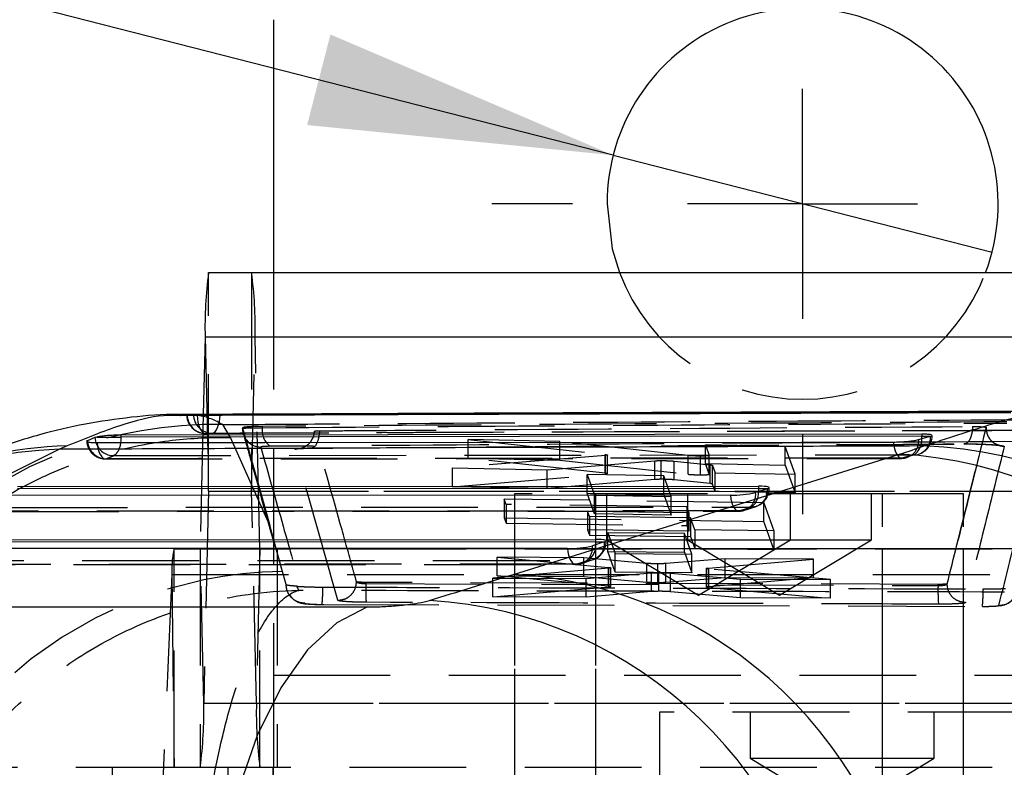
# Model space of a CAD drawing. Extents: x 65 to 753, y 47 to 611.
# Tile 9 of 22: x 314 to 335, y 129 to 145. Entities that reach past the tile are written whole.
import ezdxf

# ---------------------------------------------------------------- set-up
doc = ezdxf.new("R2010")
doc.units = 0
doc.header["$LTSCALE"] = 2
doc.linetypes.add('HIDDEN', pattern=[1.905, 1.27, -0.635])
doc.layers.get('0').update_dxf_attribs({"linetype": 'CONTINUOUS'})
doc.styles.add('SLDTEXTSTYLE0', font='TXT', dxfattribs={"width": 0.75})
doc.dimstyles.new('SLDDIMSTYLE3', dxfattribs={"dimtxt": 7, "dimasz": 6.604, "dimexe": 0, "dimexo": 0.0625, "dimgap": 1.75, "dimtad": 1, "dimdec": 3, "dimrnd": 1e-09, "dimzin": 12, "dimtxsty": 'SLDTEXTSTYLE0', "dimblk1": 'NONE', "dimsah": 1, "dimcen": 0, "dimazin": 3, "dimtfac": 1, "dimtdec": 3, "dimtmove": 0, "dimatfit": 3, "dimtolj": 1, "dimtzin": 12})

# ---------------------------------------------------------------- blocks, each defined once
blk = doc.blocks.new('_D_9')
at = {"color": 179, "linetype": 'CONTINUOUS'}
for q in [(275.413, 155.663), (334.996, 140.395)]:
    blk.add_line((326.762, 142.505), q, dxfattribs=at)
blk.add_solid([(326.762, 142.505), (320.617, 145.129), (320.112, 143.16)], dxfattribs=at)
at = {"color": 179, "linetype": 'CONTINUOUS', "char_height": 7, "attachment_point": 1, "rotation": 345.6274, "style": 'SLDTEXTSTYLE0'}
for s, insert in [('%%c', (277.642, 164.359, -50.05)), ('8,5', (287.895, 161.842, -50.05))]:
    blk.add_mtext(s, dxfattribs=dict(at, insert=insert))
blk = doc.blocks.new('_NONE')
blk = doc.blocks.new('SW_CENTERMARKSYMBOL_5')
at = {"color": 0, "linetype": 'CONTINUOUS'}
for p, q in [((0, 5), (0, 6.75)), ((0, 0), (0, 2.5)), ((-5, 0), (-6.75, 0)), ((0, 0), (-2.5, 0)), ((0, 0), (0, -2.5)), ((0, 0), (2.5, 0)), ((5, 0), (6.75, 0)), ((0, -5), (0, -6.75))]:
    blk.add_line(p, q, dxfattribs=at)

msp = doc.modelspace()

# ---------------------------------------------------------------- linework, layer by layer
at = {"color": 7, "linetype": 'CONTINUOUS'}
for p, q in [((319.378844, 145.450186), (319.378844, 139.952419)), ((317.970051, 139.952419), (339.964352, 139.952419)), ((317.89345, 138.558248), (317.855011, 136.869133)), ((317.89345, 138.558248), (339.887753, 138.558248)), ((318.178025, 136.870423), (317.359523, 136.867154)), ((317.643418, 136.867648), (317.505713, 136.860538)), ((318.861856, 136.873154), (318.178025, 136.870423)), ((336.154768, 136.942219), (332.447833, 136.927415)), ((315.499271, 136.368627), (315.336912, 136.298489)), ((315.538323, 136.379966), (315.499271, 136.368627)), ((315.538323, 136.379966), (316.069334, 136.379966)), ((333.467808, 136.44176), (316.069334, 136.421746)), ((316.069334, 136.379966), (316.069334, 136.421746)), ((333.401098, 136.323366), (333.656819, 136.396492)), ((333.467808, 136.44176), (333.467808, 136.397975)), ((333.656819, 136.396492), (333.662, 136.397975)), ((314.731768, 136.112493), (309.230301, 133.395363)), ((314.898948, 136.188734), (314.731768, 136.112493)), ((315.336912, 136.298489), (315.329413, 136.29456)), ((324.598896, 133.395363), (332.985976, 136.009261)), ((313.818949, 135.30466), (329.924605, 135.311289)), ((329.924605, 135.259019), (313.818949, 135.252392)), ((330.113687, 135.256456), (329.857943, 135.1729)), ((329.924605, 135.311289), (329.924605, 135.259019)), ((329.312927, 135.116072), (313.300583, 135.109484)), ((325.769723, 133.958435), (311.050198, 133.952377)), ((311.568565, 134.147554), (326.381401, 134.153649)), ((326.381401, 134.10138), (311.568565, 134.095284)), ((326.570484, 134.098818), (326.314739, 134.015261)), ((326.381401, 134.153649), (326.381401, 134.10138)), ((308.545667, 132.685988), (321.423174, 132.685988))]:
    msp.add_line(p, q, dxfattribs=at)
at = {"color": 7, "linetype": 'HIDDEN'}
for p, q in [((317.970051, 135.202421), (317.970051, 139.952419)), ((318.904419, 139.952419), (318.904419, 135.202421)), ((319.378844, 139.952419), (319.378844, 131.20242)), ((317.89345, 138.558248), (317.969889, 135.199491)), ((318.904581, 135.199491), (318.981019, 138.558248)), ((318.981019, 138.558248), (340.975321, 138.558248)), ((319.085772, 133.955349), (318.981019, 138.558248)), ((317.855011, 136.869133), (317.788699, 133.955349)), ((317.808338, 136.869906), (318.217949, 136.869906)), ((318.217949, 136.870582), (318.217949, 136.872126)), ((332.447833, 136.927415), (318.861856, 136.873154)), ((318.444299, 136.366513), (318.275952, 136.650257)), ((318.70813, 136.575676), (318.70813, 136.566149)), ((318.708274, 136.565715), (318.708274, 136.574699)), ((319.140716, 136.582972), (319.140716, 136.611024)), ((334.866023, 136.581171), (334.866036, 136.581479)), ((334.866036, 136.581479), (334.866036, 136.590419)), ((319.301815, 134.453461), (318.444299, 136.366513)), ((323.612998, 135.918776), (323.612998, 136.325737)), ((323.612998, 136.325737), (326.586111, 136.000499)), ((325.606526, 136.281447), (323.612998, 136.325737)), ((333.662, 136.397975), (333.69487, 136.397975)), ((333.69487, 136.397975), (333.69487, 136.416052)), ((319.987542, 136.135122), (319.84879, 136.11063)), ((328.390472, 135.977153), (325.606526, 136.281447)), ((325.606526, 135.874264), (325.606526, 136.281447)), ((330.502207, 136.176726), (328.766077, 136.213223)), ((328.766077, 135.806056), (328.766077, 136.213223)), ((328.766077, 136.213223), (328.849095, 135.977371)), ((330.502207, 135.769738), (330.502207, 136.176726)), ((330.717587, 135.571338), (330.502207, 136.176726)), ((315.728354, 135.903627), (333.033434, 135.916062)), ((326.598004, 135.981755), (323.267766, 135.707114)), ((326.586111, 135.593446), (323.612998, 135.918776)), ((323.612998, 135.918776), (325.606526, 135.874264)), ((326.586111, 135.593446), (326.586111, 136.000499)), ((326.598004, 135.574713), (326.598004, 135.981755)), ((326.636673, 135.58263), (326.636673, 135.989612)), ((328.390472, 135.570122), (328.390472, 135.977153)), ((328.659999, 135.558384), (328.659999, 135.965396)), ((328.849095, 135.570358), (328.849095, 135.977371)), ((328.849149, 135.570049), (328.849149, 135.977061)), ((323.267766, 135.300519), (323.267766, 135.707114)), ((323.267766, 135.707114), (325.33078, 135.66836)), ((325.33078, 135.66836), (327.669001, 135.863533)), ((325.33078, 135.261586), (325.33078, 135.66836)), ((325.606526, 135.874264), (328.390472, 135.570122)), ((327.668999, 135.456562), (327.669001, 135.863533)), ((327.805265, 135.460576), (327.805265, 135.867547)), ((328.08815, 135.44916), (328.08815, 135.85612)), ((328.08815, 135.85612), (328.872272, 135.774627)), ((328.766077, 135.806056), (330.502207, 135.769738)), ((328.849095, 135.570358), (328.766077, 135.806056)), ((328.872272, 135.367751), (328.872272, 135.774627)), ((328.924189, 135.357302), (328.924189, 135.764169)), ((328.924189, 135.764169), (328.98135, 135.601973)), ((330.502207, 135.769738), (330.717587, 135.164717)), ((323.267766, 135.300519), (326.598004, 135.574713)), ((327.669001, 135.456562), (325.33078, 135.261586)), ((327.863566, 135.538766), (326.197666, 135.568311)), ((326.197666, 135.161562), (326.197666, 135.568311)), ((326.197666, 135.568311), (326.355047, 135.114633)), ((326.598004, 135.574713), (326.630468, 135.579089)), ((327.863566, 135.132018), (327.863566, 135.538766)), ((328.021022, 135.089414), (327.863566, 135.538766)), ((328.98135, 135.195214), (328.98135, 135.601973)), ((328.98135, 135.601973), (330.717587, 135.571338)), ((330.717587, 135.164717), (330.717587, 135.571338)), ((325.33078, 135.261586), (323.267766, 135.300519)), ((328.872272, 135.367751), (328.08815, 135.44916)), ((328.98135, 135.195214), (328.924189, 135.357302)), ((330.121142, 135.259019), (330.151665, 135.259019)), ((330.151665, 135.259019), (330.151665, 135.28003)), ((317.969889, 135.199491), (317.865136, 130.596592)), ((317.969889, 135.199491), (339.964192, 135.199491)), ((317.970051, 135.202421), (339.964352, 135.202421)), ((318.904581, 135.199491), (340.898883, 135.199491)), ((319.009333, 130.596592), (318.904581, 135.199491)), ((330.035503, 134.9493), (324.394627, 135.031085)), ((324.394627, 135.031085), (324.394627, 134.624764)), ((324.43454, 134.915691), (324.394627, 135.031085)), ((332.619294, 135.147952), (324.619294, 135.147952)), ((324.619294, 135.147952), (324.619294, 103.947952)), ((326.197666, 135.161562), (327.863566, 135.132018)), ((326.355047, 134.708192), (326.197666, 135.161562)), ((326.355047, 134.708192), (326.355047, 135.114633)), ((326.355047, 135.114633), (328.021022, 135.089414)), ((326.378844, 135.147952), (326.378844, 103.947952)), ((326.619294, 135.147952), (326.619294, 134.147952)), ((327.863566, 135.132018), (328.021022, 134.682985)), ((328.021022, 134.682985), (328.021022, 135.089414)), ((328.378844, 135.147952), (328.378844, 134.147952)), ((330.717587, 135.164717), (328.98135, 135.195214)), ((330.619295, 134.147952), (330.619295, 135.147952)), ((332.378845, 134.147952), (332.378845, 135.147952)), ((334.378844, 135.147952), (332.619294, 135.147952)), ((332.619294, 103.947952), (332.619294, 135.147952)), ((334.378844, 103.947952), (334.378844, 135.147952)), ((313.664648, 134.850217), (329.770305, 134.856844)), ((324.43454, 134.915691), (324.43454, 134.509439)), ((328.361989, 134.860817), (324.43454, 134.915691)), ((328.361989, 134.860817), (328.361989, 134.454556)), ((328.405893, 134.736793), (328.361989, 134.860817)), ((329.770305, 134.856844), (329.51456, 134.773288)), ((329.616011, 134.789538), (329.871754, 134.873094)), ((330.035503, 134.9493), (330.252611, 134.342245)), ((330.035503, 134.54301), (330.035503, 134.9493)), ((313.477746, 134.762874), (329.490089, 134.769462)), ((329.51456, 134.773288), (313.502218, 134.766698)), ((324.394627, 134.624764), (330.035503, 134.54301)), ((324.394627, 134.624764), (324.43454, 134.509439)), ((326.207924, 134.76558), (328.405893, 134.736793)), ((326.207924, 134.76558), (326.207924, 134.359391)), ((326.248157, 134.650463), (326.207924, 134.76558)), ((326.248157, 134.650463), (326.248157, 134.244358)), ((328.446126, 134.623161), (326.248157, 134.650463)), ((328.021022, 134.682985), (326.355047, 134.708192)), ((328.405893, 134.736793), (328.405893, 134.330622)), ((328.446126, 134.623161), (328.446126, 134.217072)), ((328.539186, 134.360411), (328.446126, 134.623161)), ((319.570911, 133.480271), (319.301815, 134.453461)), ((324.43454, 134.509439), (328.361989, 134.454556)), ((328.361989, 134.454556), (328.405893, 134.330622)), ((330.252611, 133.936346), (330.035503, 134.54301)), ((328.405893, 134.330622), (326.207924, 134.359391)), ((326.207924, 134.359391), (326.248157, 134.244358)), ((326.248157, 134.244358), (328.446126, 134.217072)), ((328.311621, 134.282047), (326.64572, 134.299283)), ((326.64572, 133.893438), (326.64572, 134.299283)), ((326.64572, 134.299283), (326.803082, 133.846235)), ((328.311621, 133.876212), (328.311621, 134.282047)), ((328.469059, 133.833543), (328.311621, 134.282047)), ((328.446126, 134.217072), (328.539186, 133.954516)), ((328.539186, 134.360411), (328.539186, 133.954516)), ((330.252611, 134.342245), (328.539186, 134.360411)), ((330.252611, 134.342245), (330.252611, 133.936346)), ((326.577938, 134.10138), (326.608461, 134.10138)), ((326.608461, 134.10138), (326.608461, 134.122392)), ((326.619294, 134.147952), (328.619295, 134.147952)), ((326.619294, 134.147952), (328.619295, 132.946231)), ((328.378844, 134.147952), (330.378844, 132.946231)), ((328.619295, 134.147952), (330.619295, 134.147952)), ((328.619295, 132.946231), (330.619295, 134.147952)), ((330.378844, 132.946231), (332.378845, 134.147952)), ((330.619295, 134.147952), (332.378845, 134.147952)), ((317.219836, 133.95242), (339.214137, 133.95242)), ((317.219836, 129.20242), (317.219836, 133.95242)), ((317.788537, 133.95242), (317.788537, 129.20242)), ((317.788699, 133.955349), (339.783, 133.955349)), ((317.865136, 130.596592), (317.788699, 133.955349)), ((319.085772, 133.955349), (319.009333, 130.596592)), ((319.085772, 133.955349), (341.080074, 133.955349)), ((319.085932, 129.20242), (319.085932, 133.95242)), ((319.461347, 133.95242), (319.461347, 129.20242)), ((324.238225, 133.365016), (324.238225, 133.770565)), ((324.238225, 133.770565), (326.658969, 133.546021)), ((326.12694, 133.756857), (324.238225, 133.770565)), ((324.619294, 133.95242), (324.619294, 129.20242)), ((327.497167, 133.632261), (326.12694, 133.756857)), ((326.12694, 133.351418), (326.12694, 133.756857)), ((326.378844, 133.95242), (326.378844, 129.20242)), ((326.64572, 133.893438), (328.311621, 133.876212)), ((326.803082, 133.440741), (326.64572, 133.893438)), ((326.803082, 133.440741), (326.803082, 133.846235)), ((326.803082, 133.846235), (328.469059, 133.833543)), ((328.311621, 133.876212), (328.469059, 133.428049)), ((328.469059, 133.428049), (328.469059, 133.833543)), ((328.539186, 133.954516), (330.252611, 133.936346)), ((332.619294, 129.20242), (332.619294, 133.95242)), ((334.378844, 129.20242), (334.378844, 133.95242)), ((311.227362, 133.605766), (325.946885, 133.611823)), ((325.971357, 133.615648), (311.251833, 133.609592)), ((311.414263, 133.69311), (326.227101, 133.699206)), ((326.227101, 133.699206), (325.971357, 133.615648)), ((326.072807, 133.631899), (326.32855, 133.715455)), ((326.658969, 133.140762), (326.658969, 133.546021)), ((326.711713, 133.130368), (326.711713, 133.535585)), ((327.497167, 133.22694), (327.497167, 133.632261)), ((327.731811, 133.219094), (327.731811, 133.62441)), ((329.193761, 133.735256), (327.90473, 133.629756)), ((327.90473, 133.224433), (327.90473, 133.629756)), ((328.832409, 133.531167), (331.117987, 133.7221)), ((328.832409, 133.125895), (328.832411, 133.531167)), ((331.117987, 133.7221), (329.193761, 133.735256)), ((329.193761, 133.329811), (329.193761, 133.735256)), ((331.117987, 133.316536), (331.117987, 133.7221)), ((317.168978, 133.395251), (316.787328, 124.478529)), ((317.168978, 133.395251), (339.16328, 133.395251)), ((317.168978, 133.395251), (317.219729, 129.20125)), ((319.576618, 133.459527), (319.570911, 133.480271)), ((326.664918, 133.5264), (324.148883, 133.311464)), ((326.658969, 133.140762), (324.238225, 133.365016)), ((324.238225, 133.365016), (326.12694, 133.351418)), ((326.12694, 133.351418), (327.497167, 133.22694)), ((326.179289, 133.302541), (327.596941, 133.425677)), ((326.664918, 133.121157), (326.664918, 133.5264)), ((328.469059, 133.428049), (326.803082, 133.440741)), ((327.596939, 133.020523), (327.596941, 133.425677)), ((327.755774, 133.026169), (327.755774, 133.431328)), ((327.90473, 133.224433), (329.193761, 133.329811)), ((328.007978, 133.018489), (328.007978, 133.423647)), ((328.007978, 133.423647), (329.52712, 133.288299)), ((328.786976, 133.522203), (328.786976, 133.116906)), ((328.840705, 133.511811), (328.80021, 133.516922)), ((331.117987, 133.316536), (328.832409, 133.125895)), ((328.840705, 133.106552), (328.840705, 133.511811)), ((331.486657, 133.280221), (328.840705, 133.511811)), ((329.193761, 133.329811), (331.117987, 133.316536)), ((319.929325, 133.045907), (319.888902, 133.135861)), ((321.186363, 133.23261), (321.185023, 133.233923)), ((333.822894, 133.176723), (321.394253, 133.219305)), ((321.394253, 133.192915), (321.394253, 133.219305)), ((321.394253, 133.192915), (321.394253, 133.192902)), ((321.394253, 133.192902), (333.822894, 133.152241)), ((324.148883, 132.906188), (324.148883, 133.311464)), ((324.148883, 133.311464), (326.179289, 133.302541)), ((324.148883, 132.906188), (326.664918, 133.121157)), ((326.179289, 132.89746), (326.179289, 133.302541)), ((326.664918, 133.121157), (326.70189, 133.125877)), ((328.840705, 133.106552), (331.486657, 132.874852)), ((329.52712, 132.883166), (329.52712, 133.288299)), ((329.52712, 133.288299), (331.486657, 133.280221)), ((331.486657, 132.874852), (331.486657, 133.280221)), ((333.822894, 133.152233), (333.822894, 133.176723)), ((334.020879, 133.186516), (334.020884, 133.186613)), ((334.020884, 133.186613), (334.020884, 133.188199)), ((319.733298, 132.938924), (319.781189, 132.887267)), ((326.179289, 132.89746), (324.148883, 132.906188)), ((327.596941, 133.020523), (326.179289, 132.89746)), ((329.52712, 132.883166), (328.007978, 133.018489)), ((320.436948, 132.741466), (334.787588, 132.698637)), ((331.486657, 132.874852), (329.52712, 132.883166)), ((319.378844, 131.20242), (374.378844, 131.20242)), ((319.378844, 131.20242), (319.378844, 129.202425)), ((319.378844, 131.20242), (344.740502, 131.20242)), ((317.865136, 130.596592), (339.859439, 130.596592)), ((319.009333, 130.596592), (341.003635, 130.596592)), ((335.707706, 130.400186), (327.770206, 130.400186)), ((327.770206, 130.400186), (327.770206, 109.200186)), ((329.738957, 130.400186), (329.738957, 129.400186)), ((333.738957, 129.400186), (333.738957, 130.400186)), ((329.738957, 129.400186), (331.738956, 129.400186)), ((329.738957, 129.400186), (331.738956, 128.198465)), ((331.738956, 129.400186), (333.738957, 129.400186)), ((331.738956, 128.198465), (333.738957, 129.400186)), ((311.273939, 129.20242), (315.881896, 129.20242)), ((315.881896, 124.45242), (315.881896, 129.20242)), ((315.881896, 129.20242), (317.219836, 129.20242)), ((317.219836, 129.20242), (339.214137, 129.20242)), ((318.398158, 124.45242), (318.398158, 129.20242)), ((319.378844, 129.202425), (319.37487, 129.20242)), ((319.37487, 124.45242), (319.37487, 129.20242)), ((319.378844, 124.452438), (319.378844, 129.202425)), ((326.378844, 129.20242), (326.378844, 124.45242)), ((334.378844, 124.45242), (334.378844, 129.20242))]:
    msp.add_line(p, q, dxfattribs=at)
at = {"color": 8, "linetype": 'CONTINUOUS'}
for p, q in [((318.217908, 136.857703), (318.217949, 136.869906)), ((318.217949, 136.869906), (318.217949, 136.870582)), ((333.467808, 136.397975), (333.662, 136.397975)), ((315.336912, 136.298489), (315.338082, 136.28353)), ((329.924605, 135.259019), (329.922312, 135.193931)), ((329.924605, 135.259019), (330.121142, 135.259019)), ((326.381401, 134.10138), (326.379108, 134.036291)), ((326.381401, 134.10138), (326.577938, 134.10138))]:
    msp.add_line(p, q, dxfattribs=at)
at = {"color": 7, "linetype": 'CONTINUOUS', "flags": 128}
for points in [[(326.628844, 141.450187), (326.743404, 140.470069), (326.901509, 139.952419)], [(333.467808, 136.397975), (324.726469, 136.389483), (316.069334, 136.379966)], [(315.550531, 136.258753), (316.276652, 136.259334), (319.192198, 136.261588), (330.854376, 136.269607), (332.85583, 136.270843)], [(321.423174, 132.685988), (320.753899, 132.344704), (320.119782, 131.753243), (319.539039, 130.928596), (319.028358, 129.894459), (318.60241, 128.68054), (318.273432, 127.321718), (318.050877, 125.857033), (317.941138, 124.328566)]]:
    msp.add_lwpolyline(points, dxfattribs=at)
at = {"color": 7, "linetype": 'HIDDEN', "flags": 128}
for points in [[(317.722532, 136.856118), (317.726833, 136.7772), (317.737819, 136.701584), (317.755065, 136.632167), (317.777916, 136.571607), (317.805494, 136.522224), (317.836744, 136.485908), (317.870467, 136.464052), (317.905375, 136.45749)], [(318.041841, 136.463922), (318.076509, 136.47227), (318.10975, 136.495747), (318.140305, 136.533458), (318.167006, 136.583967), (318.188841, 136.645354), (318.204981, 136.715284), (318.214807, 136.791095), (318.217908, 136.857703)], [(318.708274, 136.574699), (319.184192, 134.876207), (319.301815, 134.453461)], [(319.570911, 133.480271), (319.006377, 135.506483), (318.708274, 136.565713)], [(320.378405, 136.514267), (320.372875, 136.435969), (320.360714, 136.361813), (320.342391, 136.294641), (320.318608, 136.237023), (320.290274, 136.191169), (320.258477, 136.158835), (320.224433, 136.141261), (320.189447, 136.139117)], [(315.550531, 136.258753), (315.558392, 136.18168), (315.572685, 136.109499), (315.592873, 136.044949), (315.618182, 135.990482), (315.647657, 135.948159), (315.680179, 135.919591), (315.714515, 135.905858), (315.749359, 135.907484)], [(332.85583, 136.270843), (332.86388, 136.193912), (332.878346, 136.121958), (332.898678, 136.057708), (332.924107, 136.0036), (332.953668, 135.961682), (332.986241, 135.933543), (333.020592, 135.920251), (333.055417, 135.922311)], [(333.055417, 135.922311), (332.3265, 135.921758), (329.410828, 135.919493), (317.748089, 135.909403), (315.749359, 135.907484)], [(315.910528, 135.976449), (316.639452, 135.977307), (319.555146, 135.980656), (331.217873, 135.992737), (333.309893, 135.994708)], [(333.055417, 135.922311), (333.126404, 135.930218), (333.147447, 135.935644)], [(333.309893, 135.994708), (333.380945, 136.002632), (333.396726, 136.006564)], [(329.312927, 135.116072), (329.321389, 135.039309), (329.336251, 134.967716), (329.356947, 134.904012), (329.382694, 134.850614), (329.412511, 134.809552), (329.445268, 134.782383), (329.479721, 134.77014), (329.51456, 134.773288)], [(325.769723, 133.958435), (325.778185, 133.881671), (325.793047, 133.810078), (325.813743, 133.746373), (325.839491, 133.692975), (325.869308, 133.651912), (325.902064, 133.624744), (325.936518, 133.6125), (325.971357, 133.615648)], [(319.655877, 133.171025), (319.641593, 133.223082), (319.576618, 133.459527)], [(334.789096, 132.698032), (334.841064, 132.697944), (334.997526, 132.701058), (335.127114, 132.708728), (335.20674, 132.719363), (335.268314, 132.735052), (335.34415, 132.768189), (335.433489, 132.83543), (335.510738, 132.941865), (335.530582, 132.988256), (335.5369, 133.007487), (335.537586, 133.009789), (335.537919, 133.010924), (335.538084, 133.011491), (335.538166, 133.011774), (335.538186, 133.011845), (335.538196, 133.01188), (335.538202, 133.011898), (335.538203, 133.011902), (335.538208, 133.011922)]]:
    msp.add_lwpolyline(points, dxfattribs=at)
at = {"color": 8, "linetype": 'CONTINUOUS', "flags": 128}
for points in [[(315.499271, 136.368627), (315.511118, 136.290444), (315.520766, 136.257522)], [(316.061159, 136.257818), (316.06643, 136.306273), (316.069334, 136.379966)]]:
    msp.add_lwpolyline(points, dxfattribs=at)
at = {"color": 7, "linetype": 'CONTINUOUS'}
for centre, radius, start, end in [((330.878844, 141.450186), 4.25, 339.3648679, 180), ((327.003225, 138.756911), 9.111941, 172.4609216, 181.2492893), ((333.168815, 126.926536), 9.265789, 6.2345339, 87.8084436), ((332.458924, 126.785283), 9.239023, 6.0341491, 86.7297147), ((330.038447, 135.487409), 0.2429, 288.044683, 289.9041349), ((329.351583, 137.387287), 2.271544, 269.0249118, 282.8802513), ((325.808384, 136.22964), 2.271534, 269.0247875, 282.8801818), ((326.493904, 134.333751), 0.2471, 288.0541207, 289.8818934), ((324.07184, 124.17138), 9.239029, 6.0341767, 86.7296869), ((322.231673, 123.594117), 9.247082, 5.5521491, 86.6726003)]:
    msp.add_arc(centre, radius, start, end, dxfattribs=at)
at = {"color": 7, "linetype": 'HIDDEN'}
for centre, radius, start, end in [((309.871254, 138.756924), 9.11193, 358.7506295, 7.539007), ((330.878844, 141.450186), 4.25, 200.6351321, 339.3648679), ((317.901359, 136.86344), 0.406, 180, 270.2230444), ((317.907945, 136.859715), 0.402233, 179.8827295, 269.6338612), ((318.044935, 136.865432), 0.401523, 179.6838347, 269.5586205), ((318.086027, 127.487208), 9.165017, 88.812588, 174.6905744), ((319.113133, 136.565509), 0.404859, 179.9707695, 268.6630876), ((319.539441, 136.511465), 0.405086, 169.8325925, 235.4007374), ((315.727964, 136.310656), 0.406, 180, 270.0549278), ((333.026223, 136.291781), 0.376203, 288.7977363, 4.8161888), ((333.051469, 136.328457), 0.422103, 307.7508992, 9.4794806), ((333.288869, 136.397975), 0.406, 285.4060446, 0), ((333.280634, 136.365709), 0.377442, 287.9132595, 4.6780616), ((315.747803, 136.31871), 0.411228, 184.9075429, 270.2168962), ((315.907072, 136.382433), 0.405999, 197.9184902, 270.4877429), ((315.702917, 136.268597), 0.358404, 305.3990059, 358.2765111), ((333.033125, 136.325215), 0.406, 270.0423462, 286.3544259), ((329.75497, 135.21736), 0.360842, 272.4356893, 6.220058), ((329.745665, 135.259019), 0.406, 288.0932985, 0), ((317.989162, 135.199894), 0.019276, 172.4690474, 181.1995358), ((318.885309, 135.199894), 0.019276, 358.8004642, 7.5309526), ((329.499228, 135.133801), 0.360839, 272.4352954, 6.2204518), ((329.523145, 135.171116), 0.399819, 308.183455, 3.2712532), ((329.489922, 135.175462), 0.406, 270.0235769, 288.0932985), ((325.956022, 133.976164), 0.360841, 272.435625, 6.2202543), ((326.211765, 134.059723), 0.360843, 272.435934, 6.2198132), ((325.979939, 134.013478), 0.39982, 308.1835775, 3.2710121), ((326.202462, 134.10138), 0.406, 288.0932985, 0), ((319.539563, 133.459773), 2.371463, 168.0100667, 181.5590756), ((317.769469, 133.954944), 0.019234, 352.4597178, 1.2068563), ((319.105582, 133.954964), 0.019814, 178.885292, 187.3754816), ((325.946718, 134.017823), 0.406, 270.0235769, 288.0932985), ((319.69761, 124.311358), 9.148969, 90.7577378, 174.7871156), ((317.55666, 133.027648), 2.894471, 354.32579, 1.7921581), ((338.241973, 133.045789), 4.420361, 178.6201588, 183.875457), ((331.982768, 132.985492), 2.81945, 354.1605379, 1.880477), ((308.755331, 130.397918), 9.111972, 352.4610121, 1.2493556), ((328.119138, 130.397918), 9.111972, 178.7506444, 187.5389879), ((317.224549, 129.201402), 0.004822, 167.8177692, 181.8098254)]:
    msp.add_arc(centre, radius, start, end, dxfattribs=at)
at = {"color": 8, "linetype": 'CONTINUOUS'}
for centre, radius, start, end in [((314.932692, 127.76833), 8.346581, 91.3793894, 116.2512586), ((315.093002, 127.833433), 8.357554, 91.3304722, 115.1122394)]:
    msp.add_arc(centre, radius, start, end, dxfattribs=at)
at = {"color": 7, "linetype": 'CONTINUOUS'}
for centre, major_axis, ratio, start_param, end_param in [((310.035665, 136.011131), (25.607483, 1.593414), 0.123473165, 5.815852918, 5.865662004), ((329.745665, 135.255157), (0.405988, 0.025259), 0.123467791, 5.885265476, 7.389879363), ((326.202462, 134.097518), (0.405988, 0.025259), 0.123467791, 5.885265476, 7.389879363), ((251.563768, 127.999114), (210.910054, 60.052209), 0.071467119, 5.036341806, 5.045575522)]:
    msp.add_ellipse(centre, major_axis=major_axis, ratio=ratio, start_param=start_param, end_param=end_param, dxfattribs=at)
for points, knots in [([(317.367134, 136.865532), (317.353217, 136.866124), (316.965902, 136.882613), (316.260713, 136.810072), (315.240073, 136.666701), (314.230361, 136.423034), (313.168668, 136.082402), (312.268777, 135.734774), (311.719211, 135.465091), (311.535302, 135.374842)], [0, 0, 0, 0, 0.0052018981, 0.1447773, 0.2941672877, 0.4596860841, 0.6509316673, 0.8831855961, 1, 1, 1, 1]), ([(317.505713, 136.860538), (317.501188, 136.860126), (317.489147, 136.859028), (317.508188, 136.857448), (317.572237, 136.856233), (317.652478, 136.855913), (317.70751, 136.856074), (317.722532, 136.856118)], [0, 0, 0, 0, 0.151356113, 0.40278593, 0.654208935, 0.905613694, 1, 1, 1, 1]), ([(317.808338, 136.869906), (317.773371, 136.869591), (317.703435, 136.868961), (317.658896, 136.868147), (317.645589, 136.867718), (317.643418, 136.867648)], [0, 0, 0, 0, 0.455592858, 0.91118113, 1, 1, 1, 1]), ([(317.722532, 136.856118), (317.964203, 136.857022), (319.17779, 136.861563), (324.279051, 136.88018), (329.930856, 136.899163), (334.610756, 136.913588), (335.402979, 136.91603)], [0, 0, 0, 0, 0.041006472, 0.20592037, 0.865576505, 1, 1, 1, 1]), ([(318.217949, 136.872126), (318.174975, 136.871938), (318.089026, 136.871563), (317.949277, 136.870867), (317.857052, 136.870289), (317.813806, 136.869949), (317.808338, 136.869906)], [0, 0, 0, 0, 0.317989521, 0.635988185, 0.953980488, 1, 1, 1, 1]), ([(335.88505, 136.939943), (332.94054, 136.929496), (327.051521, 136.908603), (321.162472, 136.884285), (318.217949, 136.872126)], [0, 0, 0, 0, 0.500000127, 1, 1, 1, 1]), ([(335.88505, 136.935484), (332.770971, 136.924761), (329.259454, 136.91267), (323.370397, 136.890577), (320.595453, 136.879444), (318.217949, 136.869906)], [0, 0, 0, 0, 0.528794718, 0.596282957, 1, 1, 1, 1]), ([(316.069334, 136.421746), (316.026568, 136.421219), (315.941039, 136.420164), (315.801664, 136.412609), (315.674092, 136.401462), (315.586505, 136.389814), (315.550162, 136.382386), (315.538323, 136.379966)], [0, 0, 0, 0, 0.22236185, 0.444704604, 0.667612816, 0.891724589, 1, 1, 1, 1]), ([(332.85583, 136.270843), (332.896275, 136.271384), (332.97952, 136.272496), (333.116872, 136.281094), (333.245236, 136.294052), (333.34451, 136.30897), (333.38394, 136.319001), (333.401098, 136.323366)], [0, 0, 0, 0, 0.200401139, 0.412476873, 0.624553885, 0.836621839, 1, 1, 1, 1]), ([(333.6798, 136.426739), (333.663041, 136.430234), (333.629629, 136.437202), (333.546424, 136.441321), (333.487246, 136.441651), (333.467808, 136.44176)], [0, 0, 0, 0, 0.40326577, 0.803997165, 1, 1, 1, 1]), ([(333.662, 136.397975), (333.679102, 136.403456), (333.699524, 136.410001), (333.692387, 136.415205), (333.691226, 136.416052)], [0, 0, 0, 0, 0.8373968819, 1, 1, 1, 1]), ([(333.523144, 136.185547), (332.665294, 136.182467), (328.798191, 136.168582), (322.536361, 136.14488), (317.126849, 136.122432), (314.731768, 136.112493)], [0, 0, 0, 0, 0.137079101, 0.617938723, 1, 1, 1, 1]), ([(315.328426, 136.286605), (315.327166, 136.284264), (315.323182, 136.276861), (315.365879, 136.267385), (315.444023, 136.259933), (315.516955, 136.259125), (315.550531, 136.258753)], [0, 0, 0, 0, 0.139475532, 0.441092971, 0.742696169, 1, 1, 1, 1]), ([(321.423174, 132.685988), (321.459779, 132.686192), (321.597913, 132.68696), (321.862937, 132.6978), (322.161209, 132.722181), (322.435839, 132.755343), (322.639276, 132.789846), (322.733114, 132.815839), (322.768387, 132.82561)], [0, 0, 0, 0, 0.076041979, 0.286950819, 0.497807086, 0.640423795, 0.864833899, 1, 1, 1, 1])]:
    msp.add_open_spline(points, degree=3, knots=knots, dxfattribs=at)
at = {"color": 8, "linetype": 'CONTINUOUS'}
for points, knots in [([(317.359622, 136.843124), (317.239979, 136.847129), (316.877603, 136.859258), (316.071627, 136.664804), (315.28984, 136.347424), (314.898948, 136.188734)], [0, 0, 0, 0, 0.197722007, 0.598863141, 1, 1, 1, 1]), ([(333.523144, 136.185547), (334.019351, 136.35082), (335.020702, 136.684343), (335.904859, 136.916016), (336.078179, 136.918484), (336.150655, 136.919515)], [0, 0, 0, 0, 0.363683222, 0.733917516, 1, 1, 1, 1])]:
    msp.add_open_spline(points, degree=3, knots=knots, dxfattribs=at)
at = {"color": 7, "linetype": 'HIDDEN'}
for points, knots in [([(318.275952, 136.650257), (318.11499, 136.737333), (317.873894, 136.86776), (317.487912, 136.84927), (317.359622, 136.843124)], [0, 0, 0, 0, 0.667626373, 1, 1, 1, 1]), ([(318.275952, 136.650257), (319.098234, 136.655774), (322.639386, 136.679532), (328.684155, 136.717395), (333.907369, 136.746719), (336.410786, 136.760773)], [0, 0, 0, 0, 0.136055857, 0.585923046, 1, 1, 1, 1]), ([(318.041841, 136.463922), (318.284836, 136.464916), (319.499807, 136.469887), (324.602693, 136.49029), (330.248971, 136.511062), (334.923252, 136.526864), (335.709682, 136.529522)], [0, 0, 0, 0, 0.041260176, 0.206300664, 0.866463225, 1, 1, 1, 1]), ([(319.140716, 136.611024), (319.066389, 136.609882), (318.917737, 136.607599), (318.769468, 136.596604), (318.710966, 136.584679), (318.708841, 136.5768), (318.708274, 136.574699)], [0, 0, 0, 0, 0.297197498, 0.594386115, 0.891798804, 1, 1, 1, 1]), ([(318.708274, 136.565715), (318.715155, 136.568403), (318.728915, 136.573779), (318.858281, 136.579707), (319.00914, 136.582167), (319.113384, 136.582976), (319.140698, 136.582976), (319.140716, 136.582976)], [0, 0, 0, 0, 0.29776903, 0.595404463, 0.89283392, 0.999929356, 1, 1, 1, 1]), ([(335.320785, 136.710277), (332.624115, 136.694854), (327.230776, 136.664009), (321.837403, 136.628686), (319.140716, 136.611024)], [0, 0, 0, 0, 0.499999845, 1, 1, 1, 1]), ([(319.140716, 136.582972), (321.837403, 136.601026), (327.230774, 136.637134), (332.624115, 136.668668), (335.320785, 136.684434)], [0, 0, 0, 0, 0.500000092, 1, 1, 1, 1]), ([(320.378405, 136.514267), (320.621383, 136.516015), (321.836273, 136.524756), (326.567809, 136.558118), (331.056356, 136.586609), (334.572999, 136.60893)], [0, 0, 0, 0, 0.051352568, 0.256763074, 1, 1, 1, 1]), ([(334.866036, 136.590419), (334.7263, 136.026253), (334.446828, 134.897922), (334.162865, 133.758107), (334.020884, 133.188199)], [0, 0, 0, 0, 0.499999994, 1, 1, 1, 1]), ([(334.020884, 133.186613), (334.16274, 133.754663), (334.446699, 134.891756), (334.726167, 136.017705), (334.866023, 136.581171)], [0, 0, 0, 0, 0.499563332, 1, 1, 1, 1]), ([(334.572999, 136.60893), (334.570836, 136.572779), (334.56597, 136.491417), (334.538267, 136.378108), (334.493875, 136.28562), (334.446243, 136.240886), (334.409635, 136.229572), (334.39269, 136.230962), (334.386805, 136.231445)], [0, 0, 0, 0, 0.171802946, 0.386658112, 0.601510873, 0.816374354, 0.936231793, 1, 1, 1, 1]), ([(334.572999, 136.60893), (334.59268, 136.608899), (334.635023, 136.608833), (334.704779, 136.606915), (334.770318, 136.603703), (334.824646, 136.599555), (334.84447, 136.596475), (334.854455, 136.594923)], [0, 0, 0, 0, 0.182242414, 0.392072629, 0.593520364, 0.795282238, 1, 1, 1, 1]), ([(334.866036, 136.581479), (334.864548, 136.585368), (334.862858, 136.589791), (334.855358, 136.594372), (334.854455, 136.594923)], [0, 0, 0, 0, 0.87961474, 1, 1, 1, 1]), ([(334.854455, 136.594923), (334.854843, 136.594845), (334.862481, 136.593305), (334.864301, 136.591825), (334.866028, 136.590419)], [0, 0, 0, 0, 0.050850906, 1, 1, 1, 1]), ([(334.866023, 136.581171), (334.87198, 136.52891), (334.883894, 136.424388), (334.975094, 136.291807), (335.105718, 136.197653), (335.210124, 136.183288), (335.262326, 136.176106)], [0, 0, 0, 0, 0.250001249, 0.500001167, 0.75000014, 1, 1, 1, 1]), ([(309.121738, 128.056372), (309.193253, 128.564485), (309.336283, 129.580713), (309.868348, 131.034163), (310.623355, 132.379796), (311.59455, 133.582498), (312.756243, 134.60205), (314.070132, 135.417213), (315.504087, 135.996369), (316.92765, 136.311857), (317.918167, 136.375826), (318.39388, 136.367405), (318.444299, 136.366513)], [0, 0, 0, 0, 0.112007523, 0.22401507, 0.336022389, 0.448029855, 0.560039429, 0.672049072, 0.784062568, 0.896076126, 0.988985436, 1, 1, 1, 1]), ([(335.586555, 136.519743), (335.343563, 136.518969), (334.128602, 136.515097), (329.025775, 136.498464), (323.375048, 136.478602), (318.696258, 136.460543), (317.905375, 136.45749)], [0, 0, 0, 0, 0.041228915, 0.206145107, 0.865810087, 1, 1, 1, 1]), ([(317.905375, 136.45749), (317.934847, 136.4592), (317.980334, 136.461841), (318.025825, 136.46338), (318.041841, 136.463922)], [0, 0, 0, 0, 0.647921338, 1, 1, 1, 1]), ([(318.723068, 136.455065), (318.773257, 136.277914), (319.092572, 135.150831), (319.404007, 134.016703), (319.666491, 133.060832)], [0, 0, 0, 0, 0.157175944, 1, 1, 1, 1]), ([(320.222071, 136.350919), (320.211718, 136.32571), (320.186025, 136.263155), (320.112945, 136.196303), (320.038174, 136.152281), (319.989274, 136.135086), (319.966415, 136.1295), (319.957502, 136.127956), (319.961134, 136.128642), (319.987649, 136.13136), (320.053306, 136.13528), (320.137084, 136.137648), (320.201839, 136.138042), (320.217592, 136.138137)], [0, 0, 0, 0, 0.0916847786, 0.2275159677, 0.3279485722, 0.3930262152, 0.4388516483, 0.4848308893, 0.5448338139, 0.6337233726, 0.7600627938, 0.9416335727, 1, 1, 1, 1]), ([(320.264916, 136.504754), (320.261085, 136.45302), (320.256127, 136.386049), (320.21698, 136.333728), (320.208074, 136.321824)], [0, 0, 0, 0, 0.772479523, 1, 1, 1, 1]), ([(320.264916, 136.504754), (320.266637, 136.506184), (320.270201, 136.509146), (320.303954, 136.512395), (320.344231, 136.51391), (320.371375, 136.514193), (320.378405, 136.514267)], [0, 0, 0, 0, 0.288072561, 0.596787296, 0.895568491, 1, 1, 1, 1]), ([(321.185023, 133.233923), (321.181787, 133.245548), (321.158293, 133.329935), (321.053709, 133.705314), (320.751919, 134.785113), (320.467323, 135.790041), (320.264916, 136.504754)], [0, 0, 0, 0, 0.010643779, 0.077263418, 0.343742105, 1, 1, 1, 1]), ([(334.399553, 136.230396), (334.416872, 136.23051), (334.496603, 136.231035), (334.659353, 136.228478), (334.869115, 136.22097), (335.033306, 136.21079), (335.123816, 136.201792), (335.155575, 136.197381), (335.162609, 136.1957), (335.146471, 136.199373), (335.116427, 136.208351), (335.04971, 136.238469), (334.970181, 136.295126), (334.938017, 136.357769), (334.926859, 136.379499)], [0, 0, 0, 0, 0.042871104, 0.197365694, 0.35292226, 0.507568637, 0.621945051, 0.683753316, 0.729346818, 0.754252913, 0.783589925, 0.840544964, 0.944688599, 1, 1, 1, 1]), ([(319.30942, 136.17802), (319.296325, 136.177889), (319.246899, 136.177392), (319.174927, 136.174689), (319.113477, 136.168842), (319.106951, 136.163454), (319.103687, 136.160759)], [0, 0, 0, 0, 0.107231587, 0.404745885, 0.702327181, 1, 1, 1, 1]), ([(319.103687, 136.160759), (319.266203, 135.588194), (319.565775, 134.532765), (319.883166, 133.400662), (320.039031, 132.841929), (320.059684, 132.767895)], [0, 0, 0, 0, 0.50706228, 0.934684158, 1, 1, 1, 1]), ([(335.489799, 136.279315), (332.793024, 136.263573), (327.399605, 136.232089), (322.006105, 136.196043), (319.30942, 136.17802)], [0, 0, 0, 0, 0.500012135, 1, 1, 1, 1]), ([(319.84879, 136.11063), (319.849228, 136.112225), (319.850909, 136.11834), (319.896416, 136.127663), (320.013143, 136.136352), (320.130571, 136.138194), (320.189447, 136.139117)], [0, 0, 0, 0, 0.105067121, 0.402924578, 0.700637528, 1, 1, 1, 1]), ([(320.776843, 132.831489), (320.623087, 133.378765), (320.315573, 134.473317), (320.004384, 135.564859), (319.84879, 136.11063)], [0, 0, 0, 0, 0.50000014, 1, 1, 1, 1]), ([(320.189447, 136.139117), (322.555612, 136.155418), (327.288092, 136.188021), (332.020517, 136.21697), (334.386805, 136.231445)], [0, 0, 0, 0, 0.499983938, 1, 1, 1, 1]), ([(320.202705, 136.137778), (321.444849, 136.146593), (326.176942, 136.180175), (330.90901, 136.207739), (334.398941, 136.228068)], [0, 0, 0, 0, 0.262493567, 1, 1, 1, 1]), ([(334.386805, 136.231445), (334.39363, 136.231475), (334.462527, 136.231777), (334.606141, 136.230441), (334.814126, 136.224186), (335.003608, 136.214235), (335.152273, 136.201775), (335.246984, 136.188408), (335.257366, 136.180083), (335.262326, 136.176106)], [0, 0, 0, 0, 0.018272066, 0.184450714, 0.350721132, 0.51699949, 0.681388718, 0.847790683, 1, 1, 1, 1]), ([(335.262326, 136.176106), (335.123673, 135.612597), (334.846608, 134.486566), (334.565353, 133.349422), (334.42485, 132.781348)], [0, 0, 0, 0, 0.500438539, 1, 1, 1, 1]), ([(335.146335, 132.719378), (335.304997, 133.357962), (335.598448, 134.539041), (335.887324, 135.708659), (336.020011, 136.24589)], [0, 0, 0, 0, 0.5406790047, 1, 1, 1, 1]), ([(315.749359, 135.907484), (315.778909, 135.920433), (315.832618, 135.943968), (315.886356, 135.966371), (315.910528, 135.976449)], [0, 0, 0, 0, 0.550167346, 1, 1, 1, 1]), ([(326.586111, 136.000499), (326.601016, 135.998586), (326.630822, 135.994759), (326.640929, 135.988919), (326.627029, 135.984517), (326.605601, 135.982478), (326.598004, 135.981755)], [0, 0, 0, 0, 0.28179062, 0.563511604, 0.845263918, 1, 1, 1, 1]), ([(328.659999, 135.965396), (328.631768, 135.9657), (328.575309, 135.966307), (328.491093, 135.969552), (328.428719, 135.9734), (328.400508, 135.976168), (328.390472, 135.977153)], [0, 0, 0, 0, 0.281251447, 0.562478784, 0.844353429, 1, 1, 1, 1]), ([(328.849095, 135.977371), (328.846868, 135.975585), (328.842415, 135.972013), (328.79981, 135.968029), (328.737794, 135.965555), (328.685363, 135.965448), (328.659999, 135.965396)], [0, 0, 0, 0, 0.254385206, 0.508754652, 0.762351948, 1, 1, 1, 1]), ([(333.309893, 135.994708), (333.259477, 135.980681), (333.174626, 135.957074), (333.08983, 135.932346), (333.055417, 135.922311)], [0, 0, 0, 0, 0.594171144, 1, 1, 1, 1]), ([(327.668999, 135.863533), (327.686429, 135.864653), (327.722301, 135.866958), (327.777094, 135.867347), (327.805265, 135.867547)], [0, 0, 0, 0, 0.485870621, 1, 1, 1, 1]), ([(327.805265, 135.867547), (327.83342, 135.867365), (327.889728, 135.867001), (327.975805, 135.864062), (328.043873, 135.860236), (328.075521, 135.857294), (328.08815, 135.85612)], [0, 0, 0, 0, 0.272700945, 0.545376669, 0.818576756, 1, 1, 1, 1]), ([(328.872272, 135.774627), (328.88772, 135.772766), (328.916537, 135.769295), (328.921764, 135.765793), (328.924189, 135.764169)], [0, 0, 0, 0, 0.536100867, 1, 1, 1, 1]), ([(326.633434, 135.58263), (326.634309, 135.583236), (326.637748, 135.585621), (326.618956, 135.589483), (326.594785, 135.592399), (326.586111, 135.593446)], [0, 0, 0, 0, 0.179490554, 0.705562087, 1, 1, 1, 1]), ([(327.805265, 135.460576), (327.778632, 135.460397), (327.723779, 135.460029), (327.687608, 135.45774), (327.668999, 135.456562)], [0, 0, 0, 0, 0.4855341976, 1, 1, 1, 1]), ([(328.08815, 135.44916), (328.068217, 135.450922), (328.028348, 135.454448), (327.94641, 135.458282), (327.869045, 135.460308), (327.823209, 135.460501), (327.805265, 135.460576)], [0, 0, 0, 0, 0.274844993, 0.549721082, 0.823724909, 1, 1, 1, 1]), ([(328.390472, 135.570122), (328.409805, 135.568349), (328.448474, 135.564804), (328.529038, 135.560876), (328.602335, 135.558833), (328.64513, 135.558499), (328.659999, 135.558384)], [0, 0, 0, 0, 0.283442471, 0.566939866, 0.849539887, 1, 1, 1, 1]), ([(328.659999, 135.558384), (328.686886, 135.55845), (328.740658, 135.558584), (328.802459, 135.561192), (328.84298, 135.565172), (328.847082, 135.568651), (328.849095, 135.570358)], [0, 0, 0, 0, 0.2521172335, 0.5042204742, 0.7567282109, 1, 1, 1, 1]), ([(328.924189, 135.357302), (328.921032, 135.359187), (328.915144, 135.362703), (328.885856, 135.366152), (328.872272, 135.367751)], [0, 0, 0, 0, 0.536157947, 1, 1, 1, 1]), ([(326.658969, 133.546021), (326.674208, 133.544326), (326.704687, 133.540938), (326.716024, 133.535227), (326.702349, 133.530171), (326.676254, 133.527542), (326.664918, 133.5264)], [0, 0, 0, 0, 0.265320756, 0.530652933, 0.796113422, 1, 1, 1, 1]), ([(327.731811, 133.62441), (327.709887, 133.624504), (327.658808, 133.624722), (327.580781, 133.626935), (327.526185, 133.629868), (327.502188, 133.631847), (327.497167, 133.632261)], [0, 0, 0, 0, 0.249257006, 0.580715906, 0.912267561, 1, 1, 1, 1]), ([(327.90473, 133.629756), (327.885383, 133.628508), (327.846688, 133.626011), (327.781907, 133.62461), (327.742651, 133.624453), (327.731811, 133.62441)], [0, 0, 0, 0, 0.419898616, 0.8398166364, 1, 1, 1, 1]), ([(328.787538, 133.522203), (328.787352, 133.522278), (328.782591, 133.524191), (328.797246, 133.527454), (328.821832, 133.53005), (328.832411, 133.531167)], [0, 0, 0, 0, 0.02266398, 0.579491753, 1, 1, 1, 1]), ([(327.596939, 133.425677), (327.615899, 133.426969), (327.653818, 133.429553), (327.71424, 133.430981), (327.749022, 133.431272), (327.755774, 133.431328)], [0, 0, 0, 0, 0.446244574, 0.892492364, 1, 1, 1, 1]), ([(327.755774, 133.431328), (327.784818, 133.431313), (327.842903, 133.431283), (327.92706, 133.428862), (327.980198, 133.425971), (328.003347, 133.424034), (328.007978, 133.423647)], [0, 0, 0, 0, 0.307501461, 0.614980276, 0.922967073, 1, 1, 1, 1]), ([(320.059684, 132.767895), (320.031721, 132.769727), (319.956897, 132.774629), (319.842917, 132.822371), (319.738994, 132.914933), (319.669498, 133.035747), (319.660397, 133.126141), (319.655877, 133.171025)], [0, 0, 0, 0, 0.132792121, 0.355322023, 0.57120754, 0.787092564, 1, 1, 1, 1]), ([(319.888902, 133.135861), (319.843397, 133.139411), (319.740684, 133.147425), (319.668676, 133.159247), (319.659109, 133.168051), (319.655877, 133.171025)], [0, 0, 0, 0, 0.344994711, 0.7787220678, 1, 1, 1, 1]), ([(319.888902, 133.135861), (319.940231, 133.132698), (320.058378, 133.125419), (320.258507, 133.119589), (320.397554, 133.118557), (320.449714, 133.118169)], [0, 0, 0, 0, 0.324328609, 0.746533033, 1, 1, 1, 1]), ([(320.449714, 133.118169), (320.720284, 133.117353), (322.073129, 133.113273), (326.856761, 133.09917), (331.369876, 133.087149), (334.8007, 133.078012)], [0, 0, 0, 0, 0.056561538, 0.282807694, 1, 1, 1, 1]), ([(320.776843, 132.831489), (320.830208, 132.837382), (320.936936, 132.849169), (321.071871, 132.942742), (321.16587, 133.076123), (321.178673, 133.181607), (321.185023, 133.233923)], [0, 0, 0, 0, 0.251006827, 0.502013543, 0.753018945, 1, 1, 1, 1]), ([(321.186363, 133.23261), (321.190813, 133.228277), (321.199547, 133.219772), (321.237079, 133.208095), (321.290207, 133.198865), (321.346687, 133.193996), (321.382048, 133.193193), (321.394253, 133.192915)], [0, 0, 0, 0, 0.215333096, 0.422679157, 0.651465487, 0.879704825, 1, 1, 1, 1]), ([(321.394253, 133.219305), (321.371048, 133.219557), (321.324638, 133.22006), (321.262305, 133.222707), (321.21481, 133.226416), (321.192387, 133.229956), (321.187622, 133.232056), (321.186363, 133.23261)], [0, 0, 0, 0, 0.22976968, 0.459543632, 0.688999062, 0.917828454, 1, 1, 1, 1]), ([(321.401422, 132.787826), (321.40105, 132.789553), (321.399557, 132.796475), (321.39726, 132.839472), (321.39516, 132.934342), (321.394029, 133.055964), (321.394178, 133.147256), (321.394253, 133.192902)], [0, 0, 0, 0, 0.0815301, 0.326954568, 0.551304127, 0.775651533, 1, 1, 1, 1]), ([(326.709659, 133.130368), (326.710304, 133.130679), (326.714692, 133.132794), (326.697705, 133.136543), (326.670711, 133.139483), (326.658969, 133.140762)], [0, 0, 0, 0, 0.0887136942, 0.603579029, 1, 1, 1, 1]), ([(327.497167, 133.22694), (327.512259, 133.225797), (327.54748, 133.22313), (327.621358, 133.220259), (327.687814, 133.219146), (327.7243, 133.219103), (327.731811, 133.219094)], [0, 0, 0, 0, 0.249220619, 0.581601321, 0.91385876, 1, 1, 1, 1]), ([(327.731811, 133.219094), (327.760077, 133.219317), (327.816609, 133.219764), (327.873088, 133.222108), (327.897852, 133.223928), (327.90473, 133.224433)], [0, 0, 0, 0, 0.419369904, 0.838738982, 1, 1, 1, 1]), ([(328.787574, 133.115819), (328.792061, 133.113955), (328.799945, 133.110681), (328.828432, 133.107795), (328.840705, 133.106552)], [0, 0, 0, 0, 0.569182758, 1, 1, 1, 1]), ([(328.832411, 133.125895), (328.817748, 133.124393), (328.791387, 133.121695), (328.789943, 133.118378), (328.789302, 133.116906)], [0, 0, 0, 0, 0.556257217, 1, 1, 1, 1]), ([(334.020884, 133.188199), (334.01823, 133.186795), (334.012922, 133.183986), (333.976686, 133.180413), (333.924099, 133.177857), (333.869335, 133.176745), (333.834684, 133.176729), (333.822894, 133.176723)], [0, 0, 0, 0, 0.221134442, 0.442235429, 0.663653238, 0.885558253, 1, 1, 1, 1]), ([(333.822894, 133.152233), (333.845874, 133.152472), (333.891866, 133.152951), (333.952066, 133.159003), (333.996564, 133.168231), (334.017667, 133.178064), (334.02007, 133.184387), (334.020879, 133.186516)], [0, 0, 0, 0, 0.221126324, 0.442541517, 0.664513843, 0.887041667, 1, 1, 1, 1]), ([(334.42485, 132.781348), (334.371889, 132.787702), (334.265969, 132.800409), (334.132567, 132.894216), (334.039225, 133.027825), (334.026994, 133.133619), (334.020879, 133.186516)], [0, 0, 0, 0, 0.249999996, 0.500000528, 0.749999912, 1, 1, 1, 1]), ([(335.146352, 132.719408), (335.199754, 132.725244), (335.306558, 132.736918), (335.441473, 132.830506), (335.534495, 132.962904), (335.547627, 133.067067), (335.554058, 133.11808)], [0, 0, 0, 0, 0.252536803, 0.505073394, 0.757610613, 1, 1, 1, 1]), ([(310.952662, 125.130891), (311.167919, 126.022216), (311.597613, 127.801473), (312.974054, 129.784659), (314.432662, 131.142588), (315.941085, 132.117521), (317.780939, 132.834814), (319.196668, 133.033076), (319.923053, 133.045797), (319.929325, 133.045907)], [0, 0, 0, 0, 0.206446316, 0.41210688, 0.5384971, 0.664911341, 0.827376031, 0.998509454, 1, 1, 1, 1]), ([(317.618863, 124.675189), (317.676604, 125.577287), (317.791868, 127.378052), (318.148709, 129.43095), (318.524364, 130.862928), (318.911416, 131.914514), (319.381947, 132.725405), (319.742845, 132.995756), (319.927729, 133.045478), (319.929325, 133.045907)], [0, 0, 0, 0, 0.2064460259, 0.4121067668, 0.5384964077, 0.6649106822, 0.8273750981, 0.9985095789, 1, 1, 1, 1]), ([(335.26433, 133.009667), (332.672197, 133.015426), (327.560493, 133.026785), (322.448861, 133.039594), (319.929325, 133.045907)], [0, 0, 0, 0, 0.5070975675, 1, 1, 1, 1]), ([(327.755774, 133.026169), (327.728067, 133.0258), (327.672654, 133.025063), (327.622466, 133.022563), (327.601121, 133.020857), (327.596939, 133.020523)], [0, 0, 0, 0, 0.4457244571, 0.8914212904, 1, 1, 1, 1]), ([(328.007978, 133.018489), (327.987649, 133.019978), (327.946988, 133.022957), (327.863913, 133.025623), (327.797934, 133.026347), (327.762568, 133.026197), (327.755774, 133.026169)], [0, 0, 0, 0, 0.309167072, 0.618378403, 0.926687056, 1, 1, 1, 1]), ([(334.8007, 133.078012), (334.887526, 133.078322), (335.061181, 133.078942), (335.217301, 133.084211), (335.285855, 133.087567), (335.288787, 133.08771)], [0, 0, 0, 0, 0.489070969, 0.978149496, 1, 1, 1, 1]), ([(319.85568, 132.825629), (319.87264, 132.814987), (319.91408, 132.788985), (319.980079, 132.771091), (320.049014, 132.758203), (320.134633, 132.74985), (320.276763, 132.742311), (320.401842, 132.740643), (320.467122, 132.74043), (320.473171, 132.74041)], [0, 0, 0, 0, 0.0847073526, 0.2069698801, 0.3083192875, 0.4996823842, 0.733265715, 0.9752837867, 1, 1, 1, 1]), ([(320.059684, 132.767895), (320.062002, 132.766048), (320.06786, 132.761382), (320.114093, 132.754174), (320.199833, 132.747475), (320.31217, 132.742746), (320.395634, 132.741891), (320.436948, 132.741467)], [0, 0, 0, 0, 0.140622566, 0.355317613, 0.569973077, 0.787139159, 1, 1, 1, 1]), ([(321.401422, 132.787826), (321.364576, 132.788103), (321.259132, 132.788896), (321.091251, 132.793778), (320.931853, 132.803006), (320.820862, 132.814944), (320.781168, 132.824826), (320.777505, 132.83047), (320.776843, 132.831489)], [0, 0, 0, 0, 0.115201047, 0.329682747, 0.544167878, 0.738059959, 0.9527166, 1, 1, 1, 1]), ([(333.83172, 132.747026), (333.561148, 132.747854), (332.208288, 132.751993), (328.064854, 132.764933), (324.191994, 132.778239), (321.401422, 132.787826)], [0, 0, 0, 0, 0.065301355, 0.326506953, 1, 1, 1, 1]), ([(334.42485, 132.781348), (334.42244, 132.779201), (334.415318, 132.772856), (334.351862, 132.763002), (334.218793, 132.753776), (334.038676, 132.747707), (333.900997, 132.747254), (333.83172, 132.747026)], [0, 0, 0, 0, 0.11305717, 0.334207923, 0.555234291, 0.776206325, 1, 1, 1, 1]), ([(334.787588, 132.698637), (334.809121, 132.698651), (334.871919, 132.698691), (334.971137, 132.700723), (335.066302, 132.70535), (335.131889, 132.711799), (335.141527, 132.716852), (335.146343, 132.719378)], [0, 0, 0, 0, 0.115417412, 0.336589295, 0.557780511, 0.77897992, 1, 1, 1, 1])]:
    msp.add_open_spline(points, degree=3, knots=knots, dxfattribs=at)

# ---------------------------------------------------------------- block references
at = {"color": 179, "linetype": 'CONTINUOUS'}
msp.add_blockref('SW_CENTERMARKSYMBOL_5', (330.878844, 141.450186), dxfattribs=at)

# ---------------------------------------------------------------- dimensions: what is measured, and where the dimension line sits
dim = msp.add_diameter_dim_2p(p1=(334.995827, 140.39522), p2=(326.761862, 142.505152), dimstyle='SLDDIMSTYLE3', dxfattribs=at)
dim.commit()
dim.dimension.update_dxf_attribs({"geometry": '_D_9', "text_midpoint": (289.194655, 152.131678), "dimtype": 163})

doc.saveas('drawing.dxf')
